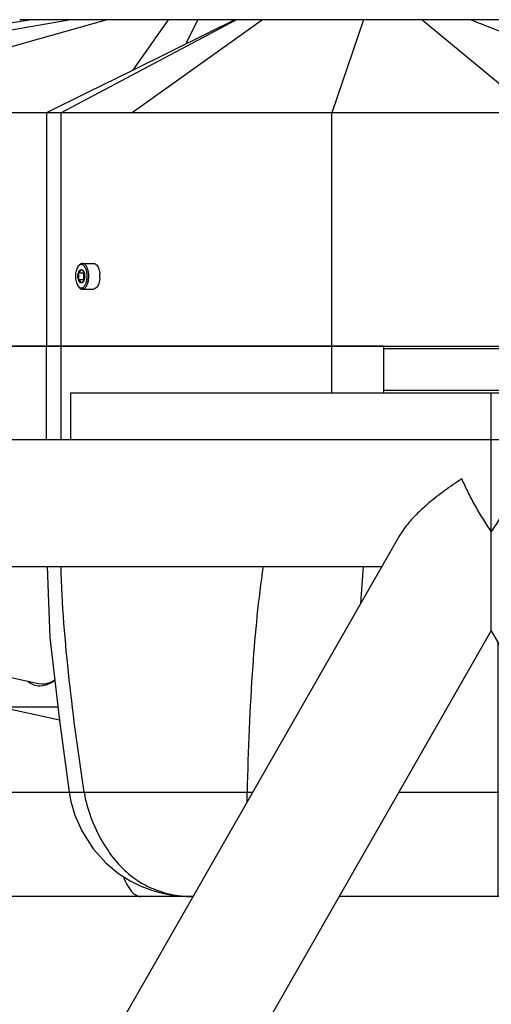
# Model space of a CAD drawing. Header units: millimetres. Extents: x -491 to 2059, y -393 to 795.
# Tile 165 of 256: x 13 to 23, y -72 to -51. Entities that reach past the tile are written whole.
import ezdxf

# ---------------------------------------------------------------- set-up
doc = ezdxf.new("R2010")
doc.units = ezdxf.units.MM
doc.header["$LTSCALE"] = 462.55
doc.layers.get('0').update_dxf_attribs({"linetype": 'CONTINUOUS'})
for name, color, linetype in [('_0219_COVER_TOP_PBL92', 7, 'CONTINUOUS'), ('_0302_DELTA_BOTTOM_COVER-3T_PBL111', 7, 'CONTINUOUS'), ('_0302_DELTA_BOTTOM_COVER-3T_PBL156', 7, 'CONTINUOUS'), ('A2200202_ABL103', 7, 'CONTINUOUS'), ('DR1SM11A1001_ABL98', 7, 'CONTINUOUS'), ('DR1SM11P1002_PBL157', 7, 'CONTINUOUS'), ('DR1SM11P1003_PBL99', 7, 'CONTINUOUS'), ('M2000103__PBL91', 7, 'CONTINUOUS'), ('M2200103_PBL136', 7, 'CONTINUOUS'), ('M2200201_PBL104', 7, 'CONTINUOUS'), ('M2200301_PBL205', 7, 'CONTINUOUS'), ('new_view_12_VBL90', 7, 'CONTINUOUS'), ('P9140503_BOLT_PBL110', 7, 'CONTINUOUS')]:
    doc.layers.add(name, color=color, linetype=linetype)

# ---------------------------------------------------------------- blocks, each defined once
blk = doc.blocks.new('M2000103__PBL91', base_point=(5121.55, 3336.81))
at = {"layer": 'M2000103__PBL91', "color": 7}
for p, q in [((5119.5, 3341.81), (5228.3, 3341.81)), ((5119.5, 3341.31), (5228.8, 3341.31)), ((5228.8, 3332.31), (5119.5, 3332.31))]:
    blk.add_line(p, q, dxfattribs=at)
blk = doc.blocks.new('_0219_COVER_TOP_PBL92', base_point=(5130.01, 3376.81))
at = {"layer": '_0219_COVER_TOP_PBL92', "color": 2}
for p, q in [((5052.45, 3411.81), (4936.83, 3391.81)), ((4989.2, 3391.81), (5060.01, 3411.81)), ((5010.79, 3406.56), (5043.63, 3411.81)), ((5050.31, 3391.81), (5087.88, 3411.81)), ((5093.47, 3411.81), (5065.58, 3391.81)), ((5073.33, 3411.81), (5065.68, 3400.95)), ((5079.62, 3411.81), (5076.98, 3406.55)), ((5115.16, 3411.81), (5108.37, 3391.81)), ((5151.67, 3391.81), (5127.63, 3411.81)), ((5188.59, 3391.81), (5138.03, 3411.81)), ((5050.31, 3391.81), (5050.31, 3341.81)), ((5108.37, 3341.81), (5108.37, 3391.81))]:
    blk.add_line(p, q, dxfattribs=at)
at = {"layer": '_0219_COVER_TOP_PBL92', "color": 7}
for p, q in [((5261.34, 3411.81), (5041.52, 3411.81)), ((5345.43, 3391.81), (4914.59, 3391.81)), ((5047.23, 3391.81), (5047.23, 3341.81)), ((5119.53, 3341.81), (4924.97, 3341.81))]:
    blk.add_line(p, q, dxfattribs=at)
blk.add_lwpolyline([(5087.58, 3411.81), (5081.63, 3408.86), (5073.85, 3405), (5065.36, 3400.8), (5056.18, 3396.25), (5047.23, 3391.81)], dxfattribs=at)
blk = doc.blocks.new('DR1SM11P1003_PBL99', base_point=(5142.49, 2961.64))
at = {"layer": 'DR1SM11P1003_PBL99', "color": 7}
for p, q in [((4882.68, 3321.81), (5052.49, 3321.81)), ((5142.49, 3280.8), (5142.49, 3321.81)), ((5122.76, 3301.09), (4758.94, 2664.4)), ((4893.64, 3294.61), (5119.06, 3294.61)), ((4754.3, 2601.46), (5142.49, 3280.8)), ((5142.49, 3280.8), (5530.68, 2601.46))]:
    blk.add_line(p, q, dxfattribs=at)
for points, knots in [([(5136.2, 3313.36), (5134.95, 3312.57), (5132.54, 3310.94), (5130.24, 3309.14), (5129.15, 3308.21)], [0, 0, 0, 0, 0.507614, 1, 1, 1, 1]), ([(5142.49, 3302.08), (5141.85, 3303.01), (5140.63, 3304.9), (5138.95, 3307.77), (5137.47, 3310.59), (5136.59, 3312.45), (5136.2, 3313.36)], [0, 0, 0, 0, 0.262223, 0.521733, 0.76988, 1, 1, 1, 1]), ([(5148.78, 3313.36), (5148.39, 3312.45), (5147.51, 3310.59), (5146.03, 3307.77), (5144.36, 3304.9), (5143.13, 3303.01), (5142.49, 3302.08)], [0, 0, 0, 0, 0.23012, 0.478267, 0.737778, 1, 1, 1, 1]), ([(5129.15, 3308.21), (5128.31, 3307.5), (5126.73, 3306.06), (5125.26, 3304.49), (5124.59, 3303.69)], [0, 0, 0, 0, 0.512645, 1, 1, 1, 1]), ([(5124.59, 3303.69), (5124.25, 3303.27), (5123.59, 3302.43), (5123.01, 3301.53), (5122.76, 3301.09)], [0, 0, 0, 0, 0.51333, 1, 1, 1, 1])]:
    blk.add_open_spline(points, degree=3, knots=knots, dxfattribs=at)
blk = doc.blocks.new('DR1SM11P1002_PBL157', base_point=(5142.49, 3326.81))
at = {"layer": 'DR1SM11P1002_PBL157', "color": 7}
for p, q in [((5052.49, 3321.81), (5052.49, 3331.81)), ((5052.49, 3331.81), (5232.49, 3331.81)), ((5142.49, 3321.81), (5142.49, 3331.81)), ((5232.49, 3321.81), (5232.49, 3331.81)), ((5052.49, 3321.81), (5232.49, 3321.81))]:
    blk.add_line(p, q, dxfattribs=at)
blk = doc.blocks.new('DR1SM11A1001_ABL98', base_point=(5142.49, 2966.64))
at = {"layer": 'DR1SM11P1002_PBL157'}
blk.add_blockref('DR1SM11P1002_PBL157', (5142.49, 3326.81), dxfattribs=at)
at = {"layer": 'DR1SM11P1003_PBL99'}
blk.add_blockref('DR1SM11P1003_PBL99', (5142.49, 2961.64), dxfattribs=at)
blk = doc.blocks.new('M2200201_PBL104', base_point=(4951.19, 3295.72))
at = {"layer": 'M2200201_PBL104', "color": 7}
for p, q in [((4954.71, 3322.62), (4958.41, 3321.81)), ((4939.68, 3292.45), (4940.03, 3294.61)), ((4956.53, 3294.61), (4956.18, 3292.45)), ((4957.92, 3294.61), (4957.53, 3292.27)), ((4968.59, 3289.84), (4969.38, 3294.61)), ((4968.94, 3289.65), (4969.76, 3294.61)), ((4959.39, 3284.55), (4959.92, 3283.97)), ((4964.39, 3283.91), (4959.63, 3284.95)), ((4934.56, 3284.16), (4932.62, 3272.31)), ((4957.88, 3280), (4958.56, 3284.16)), ((4959.5, 3281.44), (4959.92, 3283.97)), ((4963.13, 3283.27), (4959.92, 3283.97)), ((4956.62, 3272.31), (4957.13, 3275.47)), ((4932.71, 3271.73), (4932.62, 3272.31)), ((4932.62, 3272.31), (4956.62, 3272.31)), ((4957.21, 3271.73), (4956.62, 3272.31)), ((4957.97, 3272.13), (4957.21, 3271.73)), ((4957.97, 3272.13), (4958.1, 3272.92)), ((4958.44, 3272.02), (4957.97, 3272.13)), ((4933.3, 3271.14), (4932.71, 3271.73)), ((4944.37, 3268.72), (4933.3, 3271.14)), ((4933.3, 3271.14), (4957.3, 3271.14)), ((4957.3, 3271.14), (4957.21, 3271.73)), ((4958.9, 3270.79), (4957.3, 3271.14)), ((4959.69, 3268.72), (4944.37, 3268.72))]:
    blk.add_line(p, q, dxfattribs=at)
at = {"layer": 'M2200201_PBL104', "color": 2}
for p, q in [((4957.53, 3292.27), (4956.18, 3292.45)), ((4957.53, 3292.27), (4968.59, 3289.84)), ((4968.59, 3289.84), (4968.94, 3289.65))]:
    blk.add_line(p, q, dxfattribs=at)
at = {"layer": 'M2200201_PBL104', "color": 7}
for centre, radius, start, end in [((4920.63, 3294.2), 17.17, 324.2271, 325.8283), ((4917.15, 3315.61), 35.74, 299.6638, 300.9215), ((4934.62, 3288.15), 3.34, 297.7683, 300.8983), ((4934.39, 3288.53), 3.78, 300.9404, 305.7276), ((4944.85, 3314.05), 32.88, 294.6484, 296.2431), ((4951.84, 3289.48), 9.01, 326.889, 329.8444)]:
    blk.add_arc(centre, radius, start, end, dxfattribs=at)
for points, knots in [([(4950.89, 3321.85), (4951.49, 3322.2), (4952.73, 3322.74), (4954.1, 3322.76), (4954.71, 3322.62)], [0, 0, 0, 0, 0.529615, 1, 1, 1, 1]), ([(4954.71, 3322.62), (4955.16, 3322.52), (4955.76, 3322.29), (4956.28, 3321.94), (4956.41, 3321.85)], [0, 0, 0, 0, 0.741958, 1, 1, 1, 1]), ([(4936.22, 3285.09), (4937.15, 3285.93), (4938.65, 3288.33), (4939.44, 3290.98), (4939.68, 3292.45)], [0, 0, 0, 0, 0.4551, 1, 1, 1, 1]), ([(4956.18, 3292.45), (4956.02, 3291.48), (4955.87, 3289.61), (4956.19, 3287.06), (4957, 3285.09), (4958.05, 3284.29), (4958.56, 3284.16)], [0, 0, 0, 0, 0.321978, 0.604104, 0.827618, 1, 1, 1, 1]), ([(4957.53, 3292.27), (4957.39, 3291.4), (4957.26, 3289.76), (4957.54, 3287.51), (4958.25, 3285.77), (4959.18, 3285.06), (4959.63, 3284.95)], [0, 0, 0, 0, 0.321979, 0.604104, 0.827618, 1, 1, 1, 1]), ([(4968.54, 3285.78), (4968.49, 3286.09), (4968.33, 3287.44), (4968.42, 3288.81), (4968.59, 3289.84)], [0, 0, 0, 0, 0.231836, 1, 1, 1, 1]), ([(4968.78, 3285.85), (4968.75, 3286.15), (4968.68, 3287.42), (4968.78, 3288.7), (4968.94, 3289.65)], [0, 0, 0, 0, 0.237335, 1, 1, 1, 1]), ([(4934.56, 3284.16), (4934.71, 3284.19), (4935.32, 3284.39), (4935.86, 3284.76), (4936.22, 3285.09)], [0, 0, 0, 0, 0.225389, 1, 1, 1, 1])]:
    blk.add_open_spline(points, degree=3, knots=knots, dxfattribs=at)
for points in [[(4952.1, 3321.87), (4952.54, 3321.94), (4953, 3321.95), (4953.44, 3321.87)], [(4935.52, 3284.95), (4935.74, 3285), (4935.97, 3285.09), (4936.17, 3285.2)]]:
    blk.add_open_spline(points, degree=3, dxfattribs=at)
blk = doc.blocks.new('M2200103_PBL136', base_point=(5043.28, 3266.41))
at = {"layer": 'M2200103_PBL136', "color": 7}
for p, q in [((5036.53, 3265.5), (5037.46, 3271.2)), ((5046.35, 3269.34), (5045.56, 3269.42)), ((5036.53, 3265.5), (5036.87, 3264.52)), ((5050.04, 3261.63), (5036.87, 3264.52)), ((5036.87, 3264.52), (5049.71, 3264.52))]:
    blk.add_line(p, q, dxfattribs=at)
for points, knots in [([(5045.84, 3268.94), (5045.39, 3268.94), (5044.45, 3269.11), (5043.64, 3269.6), (5043.28, 3269.91)], [0, 0, 0, 0, 0.49032, 1, 1, 1, 1]), ([(5049.05, 3270.14), (5048.79, 3269.95), (5047.83, 3269.32), (5046.67, 3268.94), (5045.84, 3268.94)], [0, 0, 0, 0, 0.27903, 1, 1, 1, 1]), ([(5049.05, 3270.22), (5048.83, 3270.07), (5048, 3269.61), (5047.04, 3269.34), (5046.35, 3269.34)], [0, 0, 0, 0, 0.274282, 1, 1, 1, 1])]:
    blk.add_open_spline(points, degree=3, knots=knots, dxfattribs=at)
blk = doc.blocks.new('M2200301_PBL205', base_point=(5007.15, 3277.85))
at = {"layer": 'M2200301_PBL205', "color": 7}
for p, q in [((4969.54, 3286.1), (4968.75, 3286.27)), ((5045.56, 3269.42), (4987.22, 3282.22))]:
    blk.add_line(p, q, dxfattribs=at)
blk = doc.blocks.new('A2200202_ABL103', base_point=(4991.33, 3292.17))
at = {"layer": 'M2200103_PBL136'}
blk.add_blockref('M2200103_PBL136', (5043.28, 3266.41), dxfattribs=at)
at = {"layer": 'M2200201_PBL104'}
blk.add_blockref('M2200201_PBL104', (4951.19, 3295.72), dxfattribs=at)
at = {"layer": 'M2200301_PBL205'}
blk.add_blockref('M2200301_PBL205', (5007.15, 3277.85), dxfattribs=at)
blk = doc.blocks.new('P9140503_BOLT_PBL110', base_point=(5056.07, 3356.81))
at = {"layer": 'P9140503_BOLT_PBL110', "color": 7}
for p, q in [((5053.99, 3358.85), (5054.14, 3359.06)), ((5054.93, 3359.56), (5057.31, 3359.56)), ((5054.09, 3357.53), (5055.12, 3357.53)), ((5053.99, 3354.77), (5054.14, 3354.57)), ((5054.09, 3356.09), (5055.12, 3356.09)), ((5054.93, 3354.06), (5057.31, 3354.06))]:
    blk.add_line(p, q, dxfattribs=at)
blk.add_arc((5053.23, 3356.81), 5.46, 355.4171, 4.4452, dxfattribs=at)
for points, knots in [([(5053.99, 3358.85), (5053.9, 3358.73), (5053.75, 3358.44), (5053.52, 3357.76), (5053.42, 3356.81), (5053.52, 3355.86), (5053.75, 3355.18), (5053.9, 3354.89), (5053.99, 3354.77)], [0, 0, 0, 0, 0.106923, 0.228801, 0.500003, 0.771203, 0.893078, 1, 1, 1, 1]), ([(5054.15, 3359.04), (5054.13, 3359.03), (5054.08, 3358.97), (5054.03, 3358.9), (5053.99, 3358.85)], [0, 0, 0, 0, 0.240025, 1, 1, 1, 1]), ([(5054.93, 3359.56), (5054.86, 3359.56), (5054.71, 3359.54), (5054.42, 3359.39), (5054.24, 3359.2), (5054.14, 3359.06)], [0, 0, 0, 0, 0.219167, 0.452854, 1, 1, 1, 1]), ([(5054.71, 3359.31), (5054.61, 3359.31), (5054.4, 3359.26), (5054.23, 3359.12), (5054.15, 3359.04)], [0, 0, 0, 0, 0.467041, 1, 1, 1, 1]), ([(5054.71, 3354.31), (5054.8, 3354.31), (5054.97, 3354.35), (5055.21, 3354.5), (5055.43, 3354.74), (5055.65, 3355.12), (5055.84, 3355.65), (5055.96, 3356.33), (5055.97, 3357.05), (5055.89, 3357.75), (5055.71, 3358.38), (5055.45, 3358.87), (5055.12, 3359.22), (5054.84, 3359.31), (5054.71, 3359.31)], [0, 0, 0, 0, 0.041164, 0.086585, 0.138975, 0.199269, 0.303355, 0.419571, 0.540962, 0.659742, 0.768535, 0.861723, 0.937317, 1, 1, 1, 1]), ([(5054.93, 3354.06), (5055.02, 3354.06), (5055.21, 3354.1), (5055.48, 3354.27), (5055.71, 3354.53), (5055.96, 3354.95), (5056.17, 3355.54), (5056.3, 3356.28), (5056.32, 3357.08), (5056.22, 3357.85), (5056.03, 3358.53), (5055.74, 3359.08), (5055.38, 3359.46), (5055.07, 3359.56), (5054.93, 3359.56)], [0, 0, 0, 0, 0.041164, 0.086585, 0.138976, 0.199269, 0.303354, 0.419569, 0.54096, 0.659741, 0.768535, 0.861723, 0.937318, 1, 1, 1, 1]), ([(5057.31, 3359.56), (5057.44, 3359.56), (5057.73, 3359.47), (5057.93, 3359.27), (5058.03, 3359.15)], [0, 0, 0, 0, 0.457602, 1, 1, 1, 1]), ([(5058.03, 3359.15), (5058.23, 3358.92), (5058.52, 3358.28), (5058.64, 3357.61), (5058.67, 3357.23)], [0, 0, 0, 0, 0.451669, 1, 1, 1, 1]), ([(5054.09, 3356.09), (5054.02, 3356.32), (5053.96, 3356.81), (5054.02, 3357.3), (5054.09, 3357.53)], [0, 0, 0, 0, 0.5, 1, 1, 1, 1]), ([(5054.09, 3357.53), (5054.23, 3357.64), (5054.49, 3357.84), (5054.66, 3358.12), (5054.71, 3358.25)], [0, 0, 0, 0, 0.564742, 1, 1, 1, 1]), ([(5054.09, 3357.53), (5054.12, 3357.64), (5054.19, 3357.82), (5054.33, 3358.06), (5054.51, 3358.21), (5054.65, 3358.25), (5054.71, 3358.25)], [0, 0, 0, 0, 0.316037, 0.586256, 0.809344, 1, 1, 1, 1]), ([(5054.09, 3356.09), (5054.15, 3356.33), (5054.22, 3356.81), (5054.15, 3357.3), (5054.09, 3357.53)], [0, 0, 0, 0, 0.500003, 1, 1, 1, 1]), ([(5054.71, 3358.25), (5054.86, 3358.15), (5055.11, 3357.95), (5055.29, 3357.66), (5055.34, 3357.53)], [0, 0, 0, 0, 0.564742, 1, 1, 1, 1]), ([(5054.71, 3358.25), (5054.78, 3358.25), (5054.92, 3358.21), (5055.09, 3358.06), (5055.24, 3357.82), (5055.31, 3357.64), (5055.34, 3357.53)], [0, 0, 0, 0, 0.190656, 0.413744, 0.683963, 1, 1, 1, 1]), ([(5055.34, 3357.53), (5055.4, 3357.3), (5055.46, 3356.81), (5055.4, 3356.32), (5055.34, 3356.09)], [0, 0, 0, 0, 0.5, 1, 1, 1, 1]), ([(5058.67, 3356.38), (5058.64, 3356.01), (5058.52, 3355.34), (5058.22, 3354.71), (5058.03, 3354.47)], [0, 0, 0, 0, 0.548223, 1, 1, 1, 1]), ([(5053.99, 3354.77), (5054, 3354.75), (5054.05, 3354.69), (5054.11, 3354.62), (5054.15, 3354.58)], [0, 0, 0, 0, 0.260269, 1, 1, 1, 1]), ([(5054.71, 3355.37), (5054.65, 3355.37), (5054.51, 3355.41), (5054.33, 3355.57), (5054.19, 3355.8), (5054.12, 3355.99), (5054.09, 3356.09)], [0, 0, 0, 0, 0.190656, 0.413744, 0.683963, 1, 1, 1, 1]), ([(5054.71, 3355.37), (5054.66, 3355.5), (5054.49, 3355.78), (5054.23, 3355.98), (5054.09, 3356.09)], [0, 0, 0, 0, 0.435256, 1, 1, 1, 1]), ([(5054.14, 3354.57), (5054.24, 3354.42), (5054.42, 3354.23), (5054.71, 3354.09), (5054.86, 3354.06), (5054.93, 3354.06)], [0, 0, 0, 0, 0.547146, 0.780833, 1, 1, 1, 1]), ([(5054.15, 3354.58), (5054.23, 3354.5), (5054.4, 3354.37), (5054.61, 3354.31), (5054.71, 3354.31)], [0, 0, 0, 0, 0.532947, 1, 1, 1, 1]), ([(5055.34, 3356.09), (5055.29, 3355.96), (5055.11, 3355.68), (5054.86, 3355.48), (5054.71, 3355.37)], [0, 0, 0, 0, 0.435256, 1, 1, 1, 1]), ([(5055.34, 3356.09), (5055.31, 3355.99), (5055.24, 3355.8), (5055.09, 3355.57), (5054.92, 3355.41), (5054.78, 3355.37), (5054.71, 3355.37)], [0, 0, 0, 0, 0.316037, 0.586256, 0.809344, 1, 1, 1, 1]), ([(5058.03, 3354.47), (5057.93, 3354.35), (5057.73, 3354.15), (5057.44, 3354.06), (5057.31, 3354.06)], [0, 0, 0, 0, 0.542441, 1, 1, 1, 1])]:
    blk.add_open_spline(points, degree=3, knots=knots, dxfattribs=at)
for points in [[(5055.28, 3357.66), (5055.23, 3357.62), (5055.17, 3357.57), (5055.12, 3357.53)], [(5055.12, 3357.53), (5055.18, 3357.3), (5055.21, 3357.05), (5055.21, 3356.81)], [(5055.21, 3356.81), (5055.21, 3356.57), (5055.18, 3356.33), (5055.12, 3356.09)], [(5055.12, 3356.09), (5055.17, 3356.05), (5055.23, 3356.01), (5055.28, 3355.96)]]:
    blk.add_open_spline(points, degree=3, dxfattribs=at)
blk = doc.blocks.new('_0302_DELTA_BOTTOM_COVER-3T_PBL111', base_point=(4996.48, 3282.81))
at = {"layer": '_0302_DELTA_BOTTOM_COVER-3T_PBL111', "color": 7}
for p, q in [((4924.97, 3331.81), (4924.97, 3341.81)), ((4924.97, 3341.81), (5047.23, 3341.81)), ((4914.59, 3327.81), (4914.59, 3331.81)), ((4924.31, 3331.81), (4924.97, 3331.81)), ((4938.33, 3294.61), (4939.43, 3291.32)), ((4993.65, 3223.81), (4988.02, 3223.81)), ((5078.37, 3223.81), (5003.84, 3223.81))]:
    blk.add_line(p, q, dxfattribs=at)
at = {"layer": '_0302_DELTA_BOTTOM_COVER-3T_PBL111', "color": 2}
for p, q in [((4936.83, 3341.81), (4936.83, 3327.81)), ((4936.83, 3327.81), (4914.59, 3327.81)), ((4954.75, 3246.17), (4985.2, 3246.17)), ((4995.39, 3246.17), (5052.12, 3246.17))]:
    blk.add_line(p, q, dxfattribs=at)
at = {"layer": '_0302_DELTA_BOTTOM_COVER-3T_PBL111', "color": 7}
for points in [[(4914.59, 3327.81), (4914.59, 3326.55), (4914.69, 3324.76), (4914.96, 3323.13), (4915.33, 3321.81)], [(4947.06, 3268.72), (4948.58, 3264.23), (4954.75, 3246.17)], [(4954.75, 3246.17), (4957.02, 3240.96), (4960.3, 3236.1), (4964.38, 3232.01), (4969.46, 3228.59), (4975.88, 3225.76), (4982.49, 3224.21), (4988.02, 3223.81)]]:
    blk.add_lwpolyline(points, dxfattribs=at)
at = {"layer": '_0302_DELTA_BOTTOM_COVER-3T_PBL111', "color": 2}
for centre, radius, start, end in [((7173.77, 3700.92), 2241.63, 191.23969, 191.70445), ((5001.76, 3243.26), 19.56, 237.3833, 242.9992)]:
    blk.add_arc(centre, radius, start, end, dxfattribs=at)
blk.add_open_spline([(4936.83, 3327.81), (4936.83, 3325.68), (4937.59, 3323.47), (4938.85, 3321.75)], degree=3, dxfattribs=at)
for points, knots in [([(4991.22, 3226.79), (4988.14, 3228.75), (4984.18, 3233.16), (4980.59, 3240.1), (4979.18, 3244.08), (4978.75, 3246.17)], [0, 0, 0, 0, 0.466447, 0.727048, 1, 1, 1, 1]), ([(5063.72, 3228.12), (5063.97, 3227.46), (5064.68, 3225.73), (5066.26, 3223.81), (5067.52, 3223.81)], [0, 0, 0, 0, 0.35934, 1, 1, 1, 1])]:
    blk.add_open_spline(points, degree=3, knots=knots, dxfattribs=at)
blk = doc.blocks.new('_0302_DELTA_BOTTOM_COVER-3T_PBL156', base_point=(5128.88, 3282.81))
at = {"layer": '_0302_DELTA_BOTTOM_COVER-3T_PBL156', "color": 7}
for p, q in [((5047.23, 3321.81), (5047.23, 3341.81)), ((5047.23, 3341.81), (5119.5, 3341.81)), ((5119.5, 3331.81), (5119.5, 3341.81)), ((5078.6, 3223.81), (5078.37, 3223.81)), ((5172.47, 3223.81), (5109.93, 3223.81))]:
    blk.add_line(p, q, dxfattribs=at)
at = {"layer": '_0302_DELTA_BOTTOM_COVER-3T_PBL156', "color": 2}
for p, q in [((5050.31, 3341.81), (5050.31, 3321.81)), ((5108.37, 3331.81), (5108.37, 3341.81)), ((5182.3, 3294.61), (5179.35, 3271.12)), ((5143.92, 3278.3), (5143.92, 3226.89)), ((5052.12, 3246.17), (5091.38, 3246.17)), ((5122.7, 3246.17), (5162.28, 3246.17)), ((5193.61, 3246.17), (5202.3, 3246.17)), ((5143.92, 3226.89), (5143.92, 3223.81))]:
    blk.add_line(p, q, dxfattribs=at)
at = {"layer": '_0302_DELTA_BOTTOM_COVER-3T_PBL156', "color": 7}
for points in [[(5047.38, 3294.61), (5047.99, 3279.39), (5050.04, 3261.6), (5052.12, 3246.17)], [(5202.3, 3246.17), (5205.26, 3260.65), (5207.83, 3274.83), (5209.77, 3287.77), (5210.53, 3294.61)], [(5052.12, 3246.17), (5052.49, 3244.22), (5053.34, 3241.25), (5054.79, 3237.88), (5057.23, 3234.06), (5060.04, 3230.98), (5062.7, 3228.79), (5065.17, 3227.21), (5067.46, 3226.06), (5069.6, 3225.23), (5071.48, 3224.66), (5073.07, 3224.31), (5074.54, 3224.07), (5075.93, 3223.91), (5077.23, 3223.83), (5078.37, 3223.81)], [(5198.56, 3237.51), (5199.45, 3238.95), (5200.54, 3241.09), (5201.37, 3243.11), (5202, 3244.99), (5202.3, 3246.17)], [(5172.47, 3223.81), (5173.12, 3223.82), (5173.83, 3223.84), (5174.58, 3223.88), (5175, 3223.92)]]:
    blk.add_lwpolyline(points, dxfattribs=at)
at = {"layer": '_0302_DELTA_BOTTOM_COVER-3T_PBL156', "color": 2}
for centre, radius, start, end in [((5777.92, 3244.21), 664.78, 175.65252, 176.33522), ((5078.68, 3249.03), 25.22, 267.3308, 269.8286)]:
    blk.add_arc(centre, radius, start, end, dxfattribs=at)
for points, knots in [([(5055.31, 3246.17), (5054.1, 3254.2), (5051.92, 3270.29), (5050.55, 3286.49), (5050.36, 3294.61)], [0, 0, 0, 0, 0.499948, 1, 1, 1, 1]), ([(5093.65, 3294.61), (5092.59, 3287.54), (5091.05, 3271.4), (5090.41, 3255.21), (5090.21, 3246.17)], [0, 0, 0, 0, 0.441474, 1, 1, 1, 1]), ([(5055.31, 3246.17), (5055.59, 3244.34), (5056.89, 3239.91), (5060.33, 3232.96), (5067.1, 3226), (5073.91, 3224.01), (5077.5, 3223.84)], [0, 0, 0, 0, 0.16417, 0.405511, 0.681538, 1, 1, 1, 1]), ([(5090.21, 3244.13), (5090.2, 3244.31), (5090.19, 3244.99), (5090.19, 3245.67), (5090.21, 3246.17)], [0, 0, 0, 0, 0.269597, 1, 1, 1, 1]), ([(5171.56, 3229.9), (5170.63, 3228.17), (5168.7, 3225.2), (5165.28, 3223.81), (5163.83, 3223.81)], [0, 0, 0, 0, 0.576726, 1, 1, 1, 1])]:
    blk.add_open_spline(points, degree=3, knots=knots, dxfattribs=at)
blk = doc.blocks.new('NEW_VIEW_12_VBL90', base_point=(5142.49, 3006.64))
at = {"layer": '_0219_COVER_TOP_PBL92'}
blk.add_blockref('_0219_COVER_TOP_PBL92', (5130.01, 3376.81), dxfattribs=at)
at = {"layer": '_0302_DELTA_BOTTOM_COVER-3T_PBL111'}
blk.add_blockref('_0302_DELTA_BOTTOM_COVER-3T_PBL111', (4996.48, 3282.81), dxfattribs=at)
at = {"layer": '_0302_DELTA_BOTTOM_COVER-3T_PBL156'}
blk.add_blockref('_0302_DELTA_BOTTOM_COVER-3T_PBL156', (5128.88, 3282.81), dxfattribs=at)
at = {"layer": 'A2200202_ABL103'}
blk.add_blockref('A2200202_ABL103', (4991.33, 3292.17), dxfattribs=at)
at = {"layer": 'DR1SM11A1001_ABL98'}
blk.add_blockref('DR1SM11A1001_ABL98', (5142.49, 2966.64), dxfattribs=at)
at = {"layer": 'M2000103__PBL91'}
blk.add_blockref('M2000103__PBL91', (5121.55, 3336.81), dxfattribs=at)
at = {"layer": 'P9140503_BOLT_PBL110'}
blk.add_blockref('P9140503_BOLT_PBL110', (5056.07, 3356.81), dxfattribs=at)
blk = doc.blocks.new('W1')
at = {"layer": 'new_view_12_VBL90'}
blk.add_blockref('NEW_VIEW_12_VBL90', (5142.4919, 3006.6379), dxfattribs=at)

msp = doc.modelspace()

# ---------------------------------------------------------------- block references
at = {"xscale": 0.1, "yscale": 0.1, "zscale": 0.1}
msp.add_blockref('W1', (-490.832, -392.534), dxfattribs=at)

doc.saveas('drawing.dxf')
